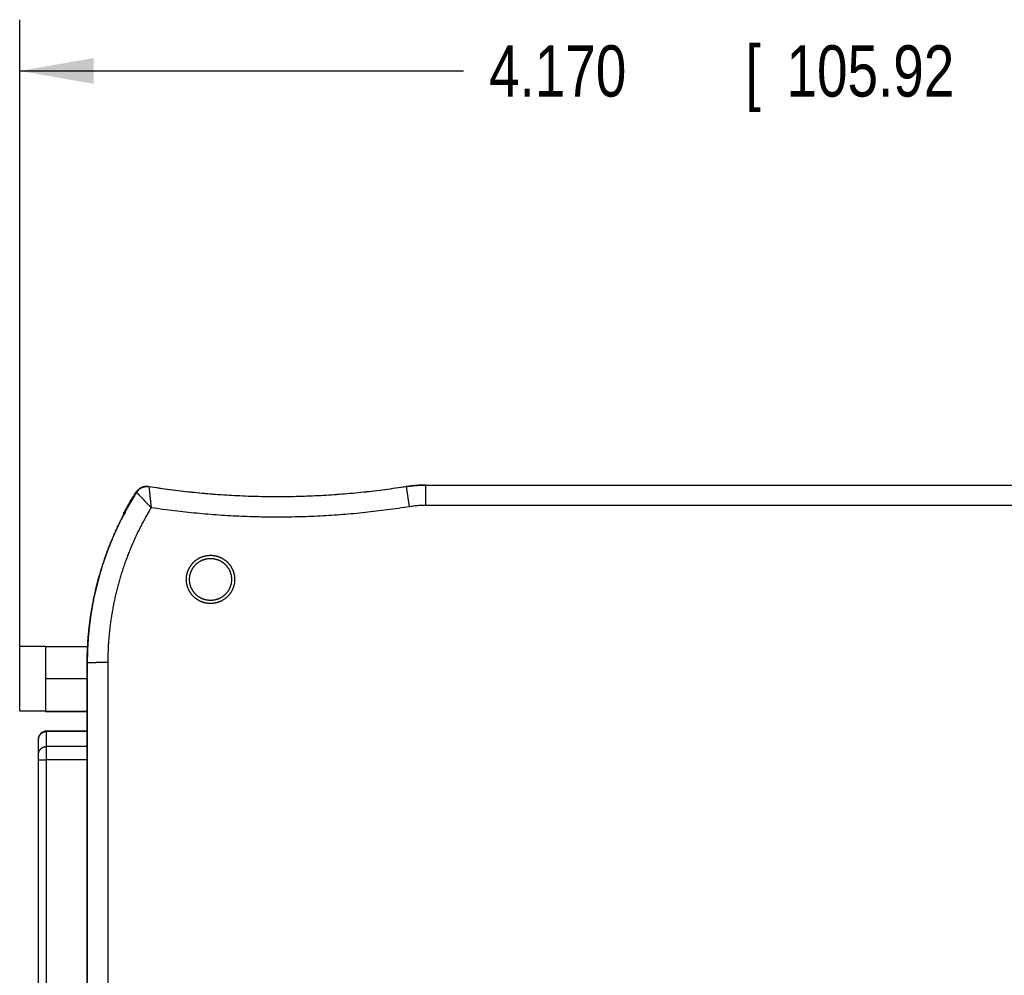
# Model space of a CAD drawing. Header units: inches. Extents: x 0 to 22, y 0 to 17.
# Tile 23 of 39: x 8.5 to 10.9, y 9.8 to 12.1. Entities that reach past the tile are written whole.
import ezdxf

# ---------------------------------------------------------------- set-up
doc = ezdxf.new("R2010")
doc.units = ezdxf.units.IN
doc.header["$LTSCALE"] = 1.21
doc.header["$MEASUREMENT"] = 0
doc.layers.get('0').update_dxf_attribs({"linetype": 'CONTINUOUS'})
doc.layers.add('DIMENSIONS', color=7, linetype='CONTINUOUS')
doc.styles.get("Standard").update_dxf_attribs({"font": 'txt', "width": 0.8})
doc.dimstyles.new('DIMSTYLE_2', dxfattribs={"dimtxt": 0.125, "dimasz": 0.18, "dimexe": 0.18, "dimexo": 0.0625, "dimgap": 0.09, "dimtad": 0, "dimtih": 1, "dimtoh": 1, "dimdec": 3, "dimzin": 4, "dimdsep": 46, "dimtxsty": 'STANDARD', "dimblk": '_FILLED', "dimblk1": '_FILLED', "dimblk2": '_FILLED', "dimcen": 0.09, "dimadec": 0, "dimazin": 0, "dimtp": 0.01, "dimtm": 0.01, "dimtfac": 1, "dimtdec": 3, "dimtofl": 0, "dimtmove": 0, "dimatfit": 3, "dimldrblk": '_FILLED', "dimfxl": 1, "dimtolj": 1, "dimtzin": 4, "dimarcsym": 0})

# ---------------------------------------------------------------- blocks, each defined once
blk = doc.blocks.new('_FILLED')
at = {"color": 0, "linetype": 'BYBLOCK'}
blk.add_solid([(0, 0), (-1, 0.174), (-1, -0.174)], dxfattribs=at)
blk = doc.blocks.new('*D11')
at = {"layer": 'DIMENSIONS', "color": 2, "linetype": 'CONTINUOUS'}
for p, q in [((8.4758, 10.5748), (8.4758, 12.1194)), ((12.6459, 11.2573), (12.6459, 12.1194)), ((8.4758, 11.9944), (9.5574, 11.9944)), ((12.6459, 11.9944), (11.1074, 11.9944))]:
    blk.add_line(p, q, dxfattribs=at)
at = {"layer": 'DIMENSIONS', "color": 2, "linetype": 'CONTINUOUS', "xscale": 0.18, "yscale": 0.18, "zscale": 0.18, "rotation": 180}
blk.add_blockref('_FILLED', (8.4758, 11.9944), dxfattribs=at)
at = {"layer": 'DIMENSIONS', "color": 2, "linetype": 'CONTINUOUS', "xscale": 0.18, "yscale": 0.18, "zscale": 0.18}
blk.add_blockref('_FILLED', (12.6459, 11.9944), dxfattribs=at)
at = {"layer": 'DIMENSIONS', "color": 2, "linetype": 'CONTINUOUS', "width": 0.8}
for s, p in [('4.170', (9.6199, 11.9319)), ('[', (10.2449, 11.9319)), ('105.92', (10.3449, 11.9319)), (']', (10.9449, 11.9319))]:
    blk.add_text(s, height=0.125, dxfattribs=at).set_placement(p)

msp = doc.modelspace()

# ---------------------------------------------------------------- linework, layer by layer
at = {"color": 7, "linetype": 'CONTINUOUS'}
for p, q in [((9.4261, 10.9317), (9.4183, 10.9807)), ((9.4652, 10.9844), (12.3355, 10.9844)), ((9.4655, 10.9348), (9.4655, 10.9844)), ((12.3355, 10.9348), (9.4655, 10.9348)), ((8.7304, 10.9143), (8.7292, 10.9153)), ((8.7294, 10.9151), (8.7292, 10.9152)), ((8.4758, 10.4329), (8.4758, 10.5904)), ((8.5388, 10.5904), (8.4758, 10.5904)), ((8.5388, 10.5908), (8.5388, 10.4325)), ((8.5388, 10.5908), (8.6413, 10.5908)), ((8.6405, 10.551), (8.6403, 10.5508)), ((8.6403, 6.877), (8.6403, 10.5508)), ((8.6405, 10.551), (8.6405, 6.8771)), ((8.6905, 10.5514), (8.6905, 6.8776)), ((8.5388, 10.5125), (8.6403, 10.5125)), ((8.5388, 10.4329), (8.4758, 10.4329)), ((8.5388, 10.4333), (8.6403, 10.4333)), ((8.5388, 10.4325), (8.6403, 10.4325)), ((8.5412, 8.7477), (8.5412, 10.3844)), ((8.6403, 10.3844), (8.5412, 10.3844)), ((8.6403, 10.3837), (8.5412, 10.3837)), ((8.5215, 8.7674), (8.5215, 10.3647)), ((8.6403, 10.347), (8.5412, 10.347)), ((8.6403, 10.3148), (8.5412, 10.3148))]:
    msp.add_line(p, q, dxfattribs=at)
msp.add_arc((8.5412, 10.3647), 0.0197, 90, 180, dxfattribs=at)
for points, knots in [([(8.7594, 10.9671), (8.7596, 10.9674), (8.7601, 10.968), (8.7607, 10.969), (8.7614, 10.9699), (8.7622, 10.9708), (8.763, 10.9716), (8.7638, 10.9725), (8.7646, 10.9733), (8.7655, 10.974), (8.7664, 10.9747), (8.7674, 10.9754), (8.7683, 10.9761), (8.7693, 10.9767), (8.7703, 10.9773), (8.7714, 10.9778), (8.7724, 10.9783), (8.7735, 10.9788), (8.7746, 10.9792), (8.7757, 10.9796), (8.7768, 10.9799), (8.7779, 10.9802), (8.779, 10.9804), (8.7802, 10.9806), (8.7813, 10.9808), (8.7825, 10.9809), (8.7837, 10.981), (8.7848, 10.981), (8.786, 10.9809), (8.7871, 10.9809), (8.7883, 10.9808), (8.7891, 10.9807), (8.7895, 10.9806)], [0, 0, 0, 0, 0.033333, 0.066667, 0.1, 0.133333, 0.166667, 0.2, 0.233333, 0.266666, 0.299999, 0.333332, 0.366665, 0.399997, 0.43333, 0.466663, 0.499996, 0.533329, 0.566662, 0.599995, 0.633329, 0.666662, 0.699995, 0.733329, 0.766662, 0.799996, 0.83333, 0.866663, 0.899997, 0.933331, 0.966666, 1, 1, 1, 1]), ([(8.7894, 10.9805), (8.7891, 10.9806), (8.7883, 10.9807), (8.7871, 10.9808), (8.786, 10.9809), (8.7848, 10.9809), (8.7837, 10.9809), (8.7825, 10.9808), (8.7813, 10.9807), (8.7802, 10.9806), (8.779, 10.9804), (8.7779, 10.9801), (8.7768, 10.9798), (8.7757, 10.9795), (8.7746, 10.9791), (8.7735, 10.9787), (8.7724, 10.9783), (8.7714, 10.9778), (8.7703, 10.9772), (8.7693, 10.9767), (8.7683, 10.976), (8.7674, 10.9754), (8.7664, 10.9747), (8.7655, 10.974), (8.7646, 10.9732), (8.7638, 10.9724), (8.763, 10.9716), (8.7622, 10.9707), (8.7614, 10.9698), (8.7607, 10.9689), (8.7601, 10.968), (8.7596, 10.9674), (8.7594, 10.967)], [0, 0, 0, 0, 0.033175, 0.066558, 0.099941, 0.133324, 0.166706, 0.200089, 0.233471, 0.266853, 0.300235, 0.333617, 0.366999, 0.400381, 0.433763, 0.467145, 0.500526, 0.533908, 0.56729, 0.600671, 0.634053, 0.667434, 0.700816, 0.734198, 0.767579, 0.800961, 0.834343, 0.867725, 0.901107, 0.934489, 0.967871, 1, 1, 1, 1]), ([(8.7909, 10.9803), (8.7905, 10.9804), (8.7897, 10.9805), (8.7886, 10.9806), (8.7874, 10.9807), (8.7863, 10.9807), (8.7851, 10.9807), (8.7839, 10.9806), (8.7828, 10.9805), (8.7816, 10.9803), (8.7805, 10.9801), (8.7793, 10.9799), (8.7782, 10.9796), (8.7771, 10.9793), (8.776, 10.9789), (8.7749, 10.9785), (8.7738, 10.978), (8.7728, 10.9775), (8.7717, 10.977), (8.7707, 10.9764), (8.7698, 10.9758), (8.7688, 10.9751), (8.7679, 10.9744), (8.7669, 10.9737), (8.7661, 10.9729), (8.7652, 10.9721), (8.7644, 10.9713), (8.7636, 10.9705), (8.7629, 10.9696), (8.7622, 10.9686), (8.7615, 10.9677), (8.7611, 10.967), (8.7608, 10.9667)], [0, 0, 0, 0, 0.033332, 0.066666, 0.099999, 0.133332, 0.166665, 0.199999, 0.233332, 0.266665, 0.299998, 0.333332, 0.366665, 0.399998, 0.433332, 0.466665, 0.499998, 0.533332, 0.566665, 0.599999, 0.633332, 0.666665, 0.699999, 0.733332, 0.766666, 0.799999, 0.833333, 0.866666, 0.9, 0.933333, 0.966667, 1, 1, 1, 1]), ([(8.7909, 10.9803), (8.7907, 10.9804), (8.7904, 10.9804), (8.7899, 10.9805), (8.7896, 10.9806), (8.7895, 10.9806)], [0, 0, 0, 0, 0.333518, 0.666852, 1, 1, 1, 1]), ([(9.4183, 10.9807), (9.4096, 10.9793), (9.3923, 10.9767), (9.3663, 10.973), (9.3403, 10.9698), (9.3142, 10.9668), (9.2881, 10.9642), (9.2619, 10.962), (9.2357, 10.9601), (9.2095, 10.9585), (9.1833, 10.9573), (9.1571, 10.9564), (9.1308, 10.9559), (9.1046, 10.9557), (9.0783, 10.9558), (9.0521, 10.9563), (9.0259, 10.9572), (8.9996, 10.9584), (8.9734, 10.9599), (8.9473, 10.9618), (8.9211, 10.964), (8.895, 10.9666), (8.8689, 10.9695), (8.8428, 10.9727), (8.8168, 10.9763), (8.7995, 10.979), (8.7909, 10.9803)], [0, 0, 0, 0, 0.041667, 0.083333, 0.125, 0.166667, 0.208333, 0.25, 0.291667, 0.333333, 0.375, 0.416667, 0.458334, 0.5, 0.541667, 0.583334, 0.625, 0.666667, 0.708334, 0.75, 0.791667, 0.833334, 0.875, 0.916667, 0.958334, 1, 1, 1, 1]), ([(8.9715, 10.9601), (8.963, 10.9607), (8.9458, 10.9619), (8.9199, 10.9641), (8.8937, 10.9667), (8.8676, 10.9697), (8.8415, 10.9729), (8.8159, 10.9765), (8.7991, 10.9791), (8.7909, 10.9804)], [0, 0, 0, 0, 0.140053, 0.284719, 0.429385, 0.57405, 0.718716, 0.863382, 1, 1, 1, 1]), ([(8.7909, 10.9803), (8.7909, 10.9803), (8.7909, 10.9803), (8.7909, 10.9802), (8.7909, 10.98), (8.7909, 10.9798), (8.791, 10.9796), (8.791, 10.9793), (8.791, 10.9789), (8.7911, 10.9785), (8.7911, 10.978), (8.7912, 10.9775), (8.7912, 10.9769), (8.7913, 10.9762), (8.7914, 10.9755), (8.7915, 10.9748), (8.7915, 10.974), (8.7916, 10.9731), (8.7917, 10.9722), (8.7918, 10.9712), (8.7919, 10.9702), (8.792, 10.9692), (8.7921, 10.9681), (8.7922, 10.9669), (8.7924, 10.9657), (8.7925, 10.9645), (8.7926, 10.9632), (8.7928, 10.9619), (8.7929, 10.9605), (8.793, 10.9591), (8.7932, 10.9577), (8.7933, 10.9562), (8.7935, 10.9547), (8.7937, 10.9531), (8.7938, 10.9516), (8.794, 10.95), (8.7942, 10.9483), (8.7943, 10.9467), (8.7945, 10.945), (8.7947, 10.9433), (8.7949, 10.9416), (8.7951, 10.9399), (8.7953, 10.9381), (8.7955, 10.9364), (8.7956, 10.9346), (8.7958, 10.9328), (8.796, 10.931), (8.7962, 10.9299), (8.7962, 10.9293)], [0, 0, 0, 0, 0.00057, 0.002257, 0.00506, 0.008975, 0.014004, 0.020139, 0.027374, 0.035712, 0.045138, 0.055641, 0.067227, 0.079881, 0.093581, 0.108325, 0.124118, 0.140918, 0.158704, 0.17749, 0.197269, 0.217984, 0.239609, 0.262164, 0.28563, 0.309956, 0.335087, 0.361041, 0.387811, 0.415364, 0.443632, 0.472571, 0.502194, 0.532466, 0.563339, 0.59473, 0.626615, 0.659028, 0.691924, 0.725243, 0.758925, 0.79286, 0.827018, 0.861433, 0.89609, 0.930874, 0.965704, 1, 1, 1, 1]), ([(9.418, 10.9807), (9.4093, 10.9793), (9.392, 10.9766), (9.366, 10.973), (9.3399, 10.9697), (9.3137, 10.9668), (9.2876, 10.9642), (9.2614, 10.9619), (9.2351, 10.96), (9.2176, 10.959), (9.2089, 10.9585)], [0, 0, 0, 0, 0.125005, 0.250009, 0.375014, 0.500019, 0.625023, 0.750028, 0.875033, 1, 1, 1, 1]), ([(9.418, 10.9807), (9.418, 10.9807), (9.4181, 10.9807), (9.4182, 10.9807), (9.4182, 10.9807), (9.4183, 10.9807)], [0, 0, 0, 0, 0.333242, 0.666575, 1, 1, 1, 1]), ([(9.4183, 10.9807), (9.4201, 10.981), (9.4239, 10.9816), (9.4297, 10.9823), (9.4356, 10.983), (9.4415, 10.9835), (9.4475, 10.9839), (9.4534, 10.9842), (9.4593, 10.9844), (9.4633, 10.9844), (9.4652, 10.9844)], [0, 0, 0, 0, 0.120099, 0.245799, 0.371499, 0.497199, 0.6229, 0.7486, 0.8743, 1, 1, 1, 1]), ([(9.4655, 10.9844), (9.4635, 10.9844), (9.4596, 10.9844), (9.4536, 10.9842), (9.4477, 10.9839), (9.4418, 10.9835), (9.4359, 10.983), (9.43, 10.9823), (9.4241, 10.9816), (9.4202, 10.981), (9.4183, 10.9807)], [0, 0, 0, 0, 0.12501, 0.25001, 0.375, 0.499998, 0.625006, 0.749997, 0.87499, 1, 1, 1, 1]), ([(8.7608, 10.9667), (8.7585, 10.963), (8.7538, 10.9554), (8.747, 10.944), (8.7404, 10.9325), (8.734, 10.9209), (8.7278, 10.9091), (8.7217, 10.8973), (8.7159, 10.8853), (8.7103, 10.8733), (8.7049, 10.8611), (8.6997, 10.8489), (8.6947, 10.8366), (8.69, 10.8242), (8.6854, 10.8117), (8.6811, 10.7991), (8.6769, 10.7865), (8.673, 10.7738), (8.6693, 10.761), (8.6659, 10.7482), (8.6626, 10.7353), (8.6596, 10.7224), (8.6567, 10.7094), (8.6541, 10.6963), (8.6518, 10.6833), (8.6496, 10.6701), (8.6477, 10.657), (8.646, 10.6438), (8.6445, 10.6306), (8.6433, 10.6174), (8.6423, 10.6041), (8.6415, 10.5909), (8.6409, 10.5776), (8.6406, 10.5643), (8.6405, 10.5554), (8.6405, 10.551)], [0, 0, 0, 0, 0.030303, 0.060606, 0.09091, 0.121213, 0.151516, 0.181819, 0.212122, 0.242425, 0.272729, 0.303032, 0.333335, 0.363638, 0.393941, 0.424244, 0.454547, 0.48485, 0.515153, 0.545456, 0.575759, 0.606062, 0.636365, 0.666668, 0.696971, 0.727274, 0.757577, 0.78788, 0.818182, 0.848485, 0.878788, 0.909091, 0.939394, 0.969697, 1, 1, 1, 1]), ([(8.7292, 10.9153), (8.7311, 10.9188), (8.7349, 10.9258), (8.7408, 10.9363), (8.7468, 10.9466), (8.753, 10.9569), (8.7573, 10.9637), (8.7594, 10.9671)], [0, 0, 0, 0, 0.2, 0.4, 0.6, 0.8, 1, 1, 1, 1]), ([(8.7608, 10.9667), (8.7607, 10.9668), (8.7604, 10.9668), (8.7599, 10.9669), (8.7596, 10.967), (8.7594, 10.9671)], [0, 0, 0, 0, 0.333195, 0.666527, 1, 1, 1, 1]), ([(8.7963, 10.9293), (8.7959, 10.9297), (8.795, 10.9306), (8.7938, 10.9319), (8.7926, 10.9331), (8.7914, 10.9344), (8.7901, 10.9357), (8.7889, 10.937), (8.7877, 10.9383), (8.7865, 10.9395), (8.7853, 10.9407), (8.7842, 10.942), (8.783, 10.9432), (8.7819, 10.9444), (8.7808, 10.9456), (8.7797, 10.9467), (8.7786, 10.9479), (8.7776, 10.949), (8.7766, 10.9501), (8.7756, 10.9511), (8.7746, 10.9521), (8.7736, 10.9532), (8.7727, 10.9541), (8.7718, 10.9551), (8.771, 10.956), (8.7702, 10.9569), (8.7694, 10.9577), (8.7686, 10.9585), (8.7679, 10.9593), (8.7672, 10.9601), (8.7665, 10.9608), (8.7659, 10.9614), (8.7653, 10.9621), (8.7647, 10.9627), (8.7642, 10.9632), (8.7637, 10.9637), (8.7633, 10.9642), (8.7629, 10.9646), (8.7625, 10.965), (8.7622, 10.9654), (8.7619, 10.9657), (8.7616, 10.966), (8.7614, 10.9662), (8.7612, 10.9664), (8.7611, 10.9665), (8.761, 10.9666), (8.7609, 10.9667), (8.7609, 10.9667), (8.7608, 10.9667)], [0, 0, 0, 0, 0.033951, 0.068638, 0.103371, 0.137961, 0.172316, 0.206414, 0.240285, 0.27391, 0.307194, 0.340071, 0.372486, 0.404384, 0.435777, 0.466648, 0.496926, 0.526569, 0.555539, 0.583828, 0.611394, 0.638186, 0.664168, 0.689332, 0.713679, 0.737162, 0.759736, 0.781383, 0.802119, 0.821913, 0.840708, 0.858503, 0.875321, 0.891132, 0.90588, 0.919593, 0.932273, 0.943875, 0.954392, 0.963847, 0.972219, 0.979484, 0.985662, 0.99074, 0.994708, 0.997573, 0.999334, 1, 1, 1, 1]), ([(8.7962, 10.9293), (8.7945, 10.9266), (8.791, 10.9206), (8.7854, 10.911), (8.7796, 10.9006), (8.7737, 10.8896), (8.768, 10.8785), (8.7625, 10.8672), (8.7571, 10.8558), (8.752, 10.8444), (8.747, 10.8328), (8.7423, 10.8212), (8.7377, 10.8095), (8.7334, 10.7977), (8.7292, 10.7859), (8.7253, 10.7739), (8.7215, 10.7619), (8.718, 10.7499), (8.7147, 10.7378), (8.7116, 10.7256), (8.7087, 10.7134), (8.706, 10.7011), (8.7035, 10.6888), (8.7013, 10.6764), (8.6992, 10.664), (8.6974, 10.6516), (8.6958, 10.6391), (8.6944, 10.6267), (8.6932, 10.6142), (8.6922, 10.6016), (8.6914, 10.5891), (8.6909, 10.5765), (8.6906, 10.564), (8.6905, 10.5556), (8.6905, 10.5514)], [0, 0, 0, 0, 0.024398, 0.05256, 0.083378, 0.114824, 0.146375, 0.17799, 0.2096, 0.241216, 0.272832, 0.304448, 0.336065, 0.367681, 0.399297, 0.430913, 0.462529, 0.494145, 0.525761, 0.557377, 0.588993, 0.62061, 0.652226, 0.683842, 0.715458, 0.747074, 0.77869, 0.810306, 0.841922, 0.873538, 0.905154, 0.93677, 0.968386, 1, 1, 1, 1]), ([(9.4261, 10.9317), (9.4171, 10.9303), (9.3991, 10.9275), (9.3719, 10.9238), (9.3448, 10.9204), (9.3175, 10.9173), (9.2903, 10.9146), (9.263, 10.9123), (9.2357, 10.9104), (9.2083, 10.9088), (9.1809, 10.9076), (9.1536, 10.9067), (9.1262, 10.9062), (9.0988, 10.9061), (9.0714, 10.9064), (9.044, 10.907), (9.0166, 10.908), (8.9893, 10.9093), (8.9619, 10.911), (8.9346, 10.9131), (8.9073, 10.9155), (8.8802, 10.9183), (8.853, 10.9215), (8.825, 10.9251), (8.806, 10.9278), (8.7962, 10.9293)], [0, 0, 0, 0, 0.04331, 0.086623, 0.129935, 0.173247, 0.216559, 0.259871, 0.303183, 0.346495, 0.389807, 0.433119, 0.476431, 0.519743, 0.563055, 0.606367, 0.649679, 0.692992, 0.736301, 0.779618, 0.822891, 0.866261, 0.909116, 0.952835, 1, 1, 1, 1]), ([(9.4655, 10.9348), (9.4636, 10.9348), (9.4598, 10.9348), (9.4542, 10.9346), (9.4486, 10.9343), (9.4429, 10.9339), (9.4373, 10.9333), (9.4317, 10.9326), (9.428, 10.932), (9.4261, 10.9317)], [0, 0, 0, 0, 0.142976, 0.285816, 0.428607, 0.571434, 0.714239, 0.857054, 1, 1, 1, 1]), ([(8.6403, 10.5508), (8.6403, 10.5552), (8.6404, 10.5639), (8.6407, 10.5769), (8.6413, 10.5899), (8.642, 10.6029), (8.643, 10.6159), (8.6442, 10.6289), (8.6456, 10.6419), (8.6473, 10.6548), (8.6491, 10.6677), (8.6512, 10.6806), (8.6535, 10.6935), (8.656, 10.7063), (8.6587, 10.719), (8.6616, 10.7317), (8.6647, 10.7444), (8.6681, 10.757), (8.6716, 10.7695), (8.6754, 10.782), (8.6794, 10.7944), (8.6836, 10.8068), (8.688, 10.8191), (8.6926, 10.8313), (8.6974, 10.8434), (8.7024, 10.8554), (8.7076, 10.8674), (8.713, 10.8793), (8.7186, 10.891), (8.7244, 10.9027), (8.7284, 10.9104), (8.7304, 10.9143)], [0, 0, 0, 0, 0.034483, 0.068965, 0.103448, 0.137931, 0.172413, 0.206896, 0.241379, 0.275861, 0.310344, 0.344827, 0.379309, 0.413792, 0.448275, 0.482758, 0.51724, 0.551723, 0.586206, 0.620689, 0.655171, 0.689654, 0.724137, 0.75862, 0.793103, 0.827585, 0.862068, 0.896551, 0.931034, 0.965517, 1, 1, 1, 1]), ([(8.7296, 10.9128), (8.7296, 10.9129), (8.7295, 10.9137), (8.7293, 10.9145), (8.7292, 10.9152)], [0, 0, 0, 0, 0.07277, 1, 1, 1, 1]), ([(8.8821, 10.7544), (8.8821, 10.7551), (8.8821, 10.7563), (8.8822, 10.7583), (8.8824, 10.7602), (8.8826, 10.7621), (8.8829, 10.764), (8.8832, 10.7659), (8.8836, 10.7678), (8.8841, 10.7696), (8.8846, 10.7715), (8.8852, 10.7733), (8.8859, 10.7751), (8.8866, 10.7769), (8.8873, 10.7787), (8.8882, 10.7804), (8.889, 10.7822), (8.89, 10.7838), (8.891, 10.7855), (8.892, 10.7871), (8.8931, 10.7887), (8.8943, 10.7902), (8.8954, 10.7917), (8.8967, 10.7932), (8.898, 10.7946), (8.8993, 10.796), (8.9007, 10.7974), (8.9021, 10.7987), (8.9036, 10.7999), (8.9051, 10.8011), (8.9067, 10.8022), (8.9082, 10.8033), (8.9099, 10.8044), (8.9115, 10.8054), (8.9132, 10.8063), (8.9149, 10.8072), (8.9166, 10.808), (8.9184, 10.8088), (8.9202, 10.8095), (8.922, 10.8101), (8.9238, 10.8107), (8.9257, 10.8112), (8.9276, 10.8117), (8.9294, 10.8121), (8.9313, 10.8125), (8.9332, 10.8127), (8.9352, 10.813), (8.9371, 10.8131), (8.939, 10.8132), (8.9409, 10.8132), (8.9429, 10.8132), (8.9448, 10.8131), (8.9467, 10.813), (8.9486, 10.8127), (8.9505, 10.8125), (8.9524, 10.8121), (8.9543, 10.8117), (8.9562, 10.8112), (8.958, 10.8107), (8.9598, 10.8101), (8.9616, 10.8095), (8.9634, 10.8088), (8.9652, 10.808), (8.9669, 10.8072), (8.9687, 10.8063), (8.9703, 10.8054), (8.972, 10.8044), (8.9736, 10.8033), (8.9752, 10.8022), (8.9767, 10.8011), (8.9782, 10.7999), (8.9797, 10.7987), (8.9811, 10.7974), (8.9825, 10.796), (8.9839, 10.7946), (8.9852, 10.7932), (8.9864, 10.7917), (8.9876, 10.7902), (8.9887, 10.7887), (8.9898, 10.7871), (8.9909, 10.7855), (8.9919, 10.7838), (8.9928, 10.7822), (8.9937, 10.7804), (8.9945, 10.7787), (8.9953, 10.7769), (8.996, 10.7751), (8.9966, 10.7733), (8.9972, 10.7715), (8.9978, 10.7696), (8.9982, 10.7678), (8.9986, 10.7659), (8.999, 10.764), (8.9993, 10.7621), (8.9995, 10.7602), (8.9996, 10.7583), (8.9997, 10.7563), (8.9997, 10.7551), (8.9997, 10.7544)], [0, 0, 0, 0, 0.010416, 0.020833, 0.031249, 0.041666, 0.052082, 0.062499, 0.072915, 0.083332, 0.093748, 0.104165, 0.114581, 0.124998, 0.135414, 0.145831, 0.156247, 0.166664, 0.177081, 0.187497, 0.197914, 0.20833, 0.218747, 0.229164, 0.23958, 0.249997, 0.260414, 0.27083, 0.281247, 0.291664, 0.30208, 0.312497, 0.322914, 0.333331, 0.343747, 0.354164, 0.364581, 0.374998, 0.385415, 0.395831, 0.406248, 0.416665, 0.427082, 0.437499, 0.447916, 0.458333, 0.468749, 0.479166, 0.489583, 0.5, 0.510417, 0.520834, 0.531251, 0.541667, 0.552084, 0.562501, 0.572918, 0.583335, 0.593752, 0.604169, 0.614585, 0.625002, 0.635419, 0.645836, 0.656253, 0.666669, 0.677086, 0.687503, 0.69792, 0.708336, 0.718753, 0.72917, 0.739586, 0.750003, 0.76042, 0.770836, 0.781253, 0.79167, 0.802086, 0.812503, 0.822919, 0.833336, 0.843753, 0.854169, 0.864586, 0.875002, 0.885419, 0.895835, 0.906252, 0.916668, 0.927085, 0.937501, 0.947918, 0.958334, 0.968751, 0.979167, 0.989584, 1, 1, 1, 1]), ([(8.9409, 10.7031), (8.9403, 10.7031), (8.9392, 10.7031), (8.9375, 10.7032), (8.9357, 10.7034), (8.934, 10.7036), (8.9323, 10.7038), (8.9306, 10.7042), (8.9289, 10.7045), (8.9273, 10.705), (8.9256, 10.7055), (8.924, 10.706), (8.9223, 10.7066), (8.9207, 10.7073), (8.9192, 10.708), (8.9176, 10.7087), (8.9161, 10.7095), (8.9146, 10.7104), (8.9131, 10.7113), (8.9117, 10.7123), (8.9103, 10.7133), (8.9089, 10.7144), (8.9076, 10.7155), (8.9063, 10.7166), (8.905, 10.7178), (8.9038, 10.719), (8.9027, 10.7203), (8.9015, 10.7216), (8.9004, 10.723), (8.8994, 10.7243), (8.8984, 10.7258), (8.8975, 10.7272), (8.8966, 10.7287), (8.8958, 10.7302), (8.895, 10.7318), (8.8942, 10.7333), (8.8935, 10.7349), (8.8929, 10.7365), (8.8923, 10.7382), (8.8918, 10.7398), (8.8914, 10.7415), (8.891, 10.7431), (8.8906, 10.7448), (8.8903, 10.7465), (8.8901, 10.7483), (8.8899, 10.75), (8.8898, 10.7517), (8.8897, 10.7534), (8.8897, 10.7552), (8.8898, 10.7569), (8.8899, 10.7586), (8.8901, 10.7603), (8.8903, 10.762), (8.8906, 10.7638), (8.891, 10.7654), (8.8914, 10.7671), (8.8918, 10.7688), (8.8923, 10.7704), (8.8929, 10.7721), (8.8935, 10.7737), (8.8942, 10.7753), (8.895, 10.7768), (8.8958, 10.7784), (8.8966, 10.7799), (8.8975, 10.7814), (8.8984, 10.7828), (8.8994, 10.7842), (8.9004, 10.7856), (8.9015, 10.787), (8.9027, 10.7883), (8.9038, 10.7896), (8.905, 10.7908), (8.9063, 10.792), (8.9076, 10.7931), (8.9089, 10.7942), (8.9103, 10.7953), (8.9117, 10.7963), (8.9131, 10.7973), (8.9146, 10.7982), (8.9161, 10.7991), (8.9176, 10.7999), (8.9192, 10.8006), (8.9207, 10.8013), (8.9223, 10.802), (8.924, 10.8026), (8.9256, 10.8031), (8.9273, 10.8036), (8.9289, 10.8041), (8.9306, 10.8044), (8.9323, 10.8048), (8.934, 10.805), (8.9357, 10.8052), (8.9375, 10.8054), (8.9392, 10.8055), (8.9403, 10.8055), (8.9409, 10.8055)], [0, 0, 0, 0, 0.010753, 0.021506, 0.032259, 0.043012, 0.053764, 0.064517, 0.07527, 0.086023, 0.096776, 0.107529, 0.118282, 0.129034, 0.139787, 0.15054, 0.161293, 0.172046, 0.182798, 0.193551, 0.204304, 0.215057, 0.225809, 0.236562, 0.247315, 0.258068, 0.26882, 0.279573, 0.290326, 0.301078, 0.311831, 0.322583, 0.333336, 0.344089, 0.354841, 0.365594, 0.376346, 0.387099, 0.397851, 0.408604, 0.419356, 0.430109, 0.440861, 0.451614, 0.462366, 0.473119, 0.483871, 0.494624, 0.505376, 0.516129, 0.526881, 0.537634, 0.548386, 0.559139, 0.569891, 0.580644, 0.591396, 0.602149, 0.612901, 0.623654, 0.634406, 0.645159, 0.655911, 0.666664, 0.677417, 0.688169, 0.698922, 0.709674, 0.720427, 0.73118, 0.741932, 0.752685, 0.763438, 0.774191, 0.784943, 0.795696, 0.806449, 0.817202, 0.827954, 0.838707, 0.84946, 0.860213, 0.870966, 0.881718, 0.892471, 0.903224, 0.913977, 0.92473, 0.935483, 0.946236, 0.956988, 0.967741, 0.978494, 0.989247, 1, 1, 1, 1]), ([(8.9409, 10.8055), (8.9415, 10.8055), (8.9427, 10.8055), (8.9444, 10.8054), (8.9461, 10.8052), (8.9478, 10.805), (8.9495, 10.8048), (8.9512, 10.8044), (8.9529, 10.8041), (8.9546, 10.8036), (8.9562, 10.8031), (8.9579, 10.8026), (8.9595, 10.802), (8.9611, 10.8013), (8.9627, 10.8006), (8.9642, 10.7999), (8.9658, 10.7991), (8.9673, 10.7982), (8.9687, 10.7973), (8.9702, 10.7963), (8.9716, 10.7953), (8.9729, 10.7942), (8.9743, 10.7931), (8.9756, 10.792), (8.9768, 10.7908), (8.978, 10.7896), (8.9792, 10.7883), (8.9803, 10.787), (8.9814, 10.7856), (8.9824, 10.7842), (8.9834, 10.7828), (8.9844, 10.7814), (8.9853, 10.7799), (8.9861, 10.7784), (8.9869, 10.7768), (8.9876, 10.7753), (8.9883, 10.7737), (8.9889, 10.7721), (8.9895, 10.7704), (8.99, 10.7688), (8.9905, 10.7671), (8.9909, 10.7654), (8.9912, 10.7638), (8.9915, 10.762), (8.9918, 10.7603), (8.9919, 10.7586), (8.9921, 10.7569), (8.9921, 10.7552), (8.9921, 10.7534), (8.9921, 10.7517), (8.9919, 10.75), (8.9918, 10.7483), (8.9915, 10.7465), (8.9912, 10.7448), (8.9909, 10.7431), (8.9905, 10.7415), (8.99, 10.7398), (8.9895, 10.7382), (8.9889, 10.7365), (8.9883, 10.7349), (8.9876, 10.7333), (8.9869, 10.7318), (8.9861, 10.7302), (8.9853, 10.7287), (8.9844, 10.7272), (8.9834, 10.7258), (8.9824, 10.7243), (8.9814, 10.723), (8.9803, 10.7216), (8.9792, 10.7203), (8.978, 10.719), (8.9768, 10.7178), (8.9756, 10.7166), (8.9743, 10.7155), (8.9729, 10.7144), (8.9716, 10.7133), (8.9702, 10.7123), (8.9687, 10.7113), (8.9673, 10.7104), (8.9658, 10.7095), (8.9642, 10.7087), (8.9627, 10.708), (8.9611, 10.7073), (8.9595, 10.7066), (8.9579, 10.706), (8.9562, 10.7055), (8.9546, 10.705), (8.9529, 10.7045), (8.9512, 10.7042), (8.9495, 10.7038), (8.9478, 10.7036), (8.9461, 10.7034), (8.9444, 10.7032), (8.9427, 10.7031), (8.9415, 10.7031), (8.9409, 10.7031)], [0, 0, 0, 0, 0.010753, 0.021506, 0.032259, 0.043012, 0.053764, 0.064517, 0.07527, 0.086023, 0.096776, 0.107529, 0.118282, 0.129034, 0.139787, 0.15054, 0.161293, 0.172046, 0.182798, 0.193551, 0.204304, 0.215057, 0.225809, 0.236562, 0.247315, 0.258068, 0.26882, 0.279573, 0.290326, 0.301078, 0.311831, 0.322583, 0.333336, 0.344089, 0.354841, 0.365594, 0.376346, 0.387099, 0.397851, 0.408604, 0.419356, 0.430109, 0.440861, 0.451614, 0.462366, 0.473119, 0.483871, 0.494624, 0.505376, 0.516129, 0.526881, 0.537634, 0.548386, 0.559139, 0.569891, 0.580644, 0.591396, 0.602149, 0.612901, 0.623654, 0.634406, 0.645159, 0.655911, 0.666664, 0.677417, 0.688169, 0.698922, 0.709674, 0.720427, 0.73118, 0.741932, 0.752685, 0.763438, 0.774191, 0.784943, 0.795696, 0.806449, 0.817202, 0.827954, 0.838707, 0.84946, 0.860213, 0.870966, 0.881718, 0.892471, 0.903224, 0.913977, 0.92473, 0.935483, 0.946236, 0.956988, 0.967741, 0.978494, 0.989247, 1, 1, 1, 1]), ([(8.9997, 10.7544), (8.9997, 10.7538), (8.9997, 10.7525), (8.9996, 10.7506), (8.9995, 10.7487), (8.9993, 10.7467), (8.999, 10.7448), (8.9986, 10.7429), (8.9982, 10.7411), (8.9978, 10.7392), (8.9972, 10.7373), (8.9966, 10.7355), (8.996, 10.7337), (8.9953, 10.7319), (8.9945, 10.7301), (8.9937, 10.7284), (8.9928, 10.7267), (8.9919, 10.725), (8.9909, 10.7234), (8.9898, 10.7217), (8.9887, 10.7202), (8.9876, 10.7186), (8.9864, 10.7171), (8.9852, 10.7156), (8.9839, 10.7142), (8.9825, 10.7128), (8.9811, 10.7115), (8.9797, 10.7102), (8.9782, 10.7089), (8.9767, 10.7078), (8.9752, 10.7066), (8.9736, 10.7055), (8.972, 10.7045), (8.9703, 10.7035), (8.9687, 10.7025), (8.9669, 10.7017), (8.9652, 10.7008), (8.9634, 10.7001), (8.9616, 10.6994), (8.9598, 10.6987), (8.958, 10.6981), (8.9562, 10.6976), (8.9543, 10.6971), (8.9524, 10.6967), (8.9505, 10.6964), (8.9486, 10.6961), (8.9467, 10.6959), (8.9448, 10.6957), (8.9429, 10.6956), (8.9409, 10.6956), (8.939, 10.6956), (8.9371, 10.6957), (8.9352, 10.6959), (8.9332, 10.6961), (8.9313, 10.6964), (8.9294, 10.6967), (8.9276, 10.6971), (8.9257, 10.6976), (8.9238, 10.6981), (8.922, 10.6987), (8.9202, 10.6994), (8.9184, 10.7001), (8.9166, 10.7008), (8.9149, 10.7017), (8.9132, 10.7025), (8.9115, 10.7035), (8.9099, 10.7045), (8.9082, 10.7055), (8.9067, 10.7066), (8.9051, 10.7078), (8.9036, 10.7089), (8.9021, 10.7102), (8.9007, 10.7115), (8.8993, 10.7128), (8.898, 10.7142), (8.8967, 10.7156), (8.8954, 10.7171), (8.8943, 10.7186), (8.8931, 10.7202), (8.892, 10.7217), (8.891, 10.7234), (8.89, 10.725), (8.889, 10.7267), (8.8882, 10.7284), (8.8873, 10.7301), (8.8866, 10.7319), (8.8859, 10.7337), (8.8852, 10.7355), (8.8846, 10.7373), (8.8841, 10.7392), (8.8836, 10.7411), (8.8832, 10.7429), (8.8829, 10.7448), (8.8826, 10.7467), (8.8824, 10.7487), (8.8822, 10.7506), (8.8821, 10.7525), (8.8821, 10.7538), (8.8821, 10.7544)], [0, 0, 0, 0, 0.010416, 0.020833, 0.031249, 0.041666, 0.052082, 0.062499, 0.072915, 0.083332, 0.093748, 0.104165, 0.114581, 0.124998, 0.135414, 0.145831, 0.156247, 0.166664, 0.177081, 0.187497, 0.197914, 0.20833, 0.218747, 0.229164, 0.23958, 0.249997, 0.260414, 0.27083, 0.281247, 0.291664, 0.30208, 0.312497, 0.322914, 0.333331, 0.343747, 0.354164, 0.364581, 0.374998, 0.385415, 0.395831, 0.406248, 0.416665, 0.427082, 0.437499, 0.447916, 0.458333, 0.468749, 0.479166, 0.489583, 0.5, 0.510417, 0.520834, 0.531251, 0.541667, 0.552084, 0.562501, 0.572918, 0.583335, 0.593752, 0.604169, 0.614585, 0.625002, 0.635419, 0.645836, 0.656253, 0.666669, 0.677086, 0.687503, 0.69792, 0.708336, 0.718753, 0.72917, 0.739586, 0.750003, 0.76042, 0.770836, 0.781253, 0.79167, 0.802086, 0.812503, 0.822919, 0.833336, 0.843753, 0.854169, 0.864586, 0.875002, 0.885419, 0.895835, 0.906252, 0.916668, 0.927085, 0.937501, 0.947918, 0.958334, 0.968751, 0.979167, 0.989584, 1, 1, 1, 1]), ([(8.6905, 10.5514), (8.6899, 10.5514), (8.6888, 10.5514), (8.6871, 10.5514), (8.6854, 10.5514), (8.6837, 10.5514), (8.682, 10.5514), (8.6804, 10.5514), (8.6787, 10.5514), (8.6771, 10.5514), (8.6755, 10.5514), (8.6738, 10.5514), (8.6723, 10.5514), (8.6707, 10.5514), (8.6691, 10.5514), (8.6676, 10.5514), (8.6661, 10.5514), (8.6647, 10.5514), (8.6632, 10.5514), (8.6618, 10.5514), (8.6604, 10.5513), (8.6591, 10.5513), (8.6578, 10.5513), (8.6565, 10.5513), (8.6553, 10.5513), (8.6541, 10.5513), (8.653, 10.5513), (8.6519, 10.5513), (8.6508, 10.5513), (8.6498, 10.5512), (8.6488, 10.5512), (8.6479, 10.5512), (8.6471, 10.5512), (8.6463, 10.5512), (8.6455, 10.5512), (8.6448, 10.5512), (8.6441, 10.5512), (8.6435, 10.5511), (8.643, 10.5511), (8.6425, 10.5511), (8.642, 10.5511), (8.6416, 10.5511), (8.6413, 10.5511), (8.641, 10.5511), (8.6408, 10.551), (8.6407, 10.551), (8.6406, 10.551), (8.6405, 10.551), (8.6405, 10.551)], [0, 0, 0, 0, 0.033947, 0.067856, 0.101686, 0.135399, 0.168956, 0.202318, 0.235446, 0.268304, 0.300852, 0.333053, 0.36487, 0.396266, 0.427206, 0.457653, 0.487572, 0.516929, 0.54569, 0.573822, 0.601293, 0.62807, 0.654123, 0.679422, 0.703938, 0.727642, 0.750507, 0.772507, 0.793617, 0.813811, 0.833068, 0.851363, 0.868678, 0.884991, 0.900284, 0.914539, 0.92774, 0.939871, 0.950919, 0.960872, 0.969717, 0.977444, 0.984046, 0.989515, 0.993845, 0.997032, 0.999078, 1, 1, 1, 1]), ([(8.5215, 10.3647), (8.5215, 10.3649), (8.5215, 10.3653), (8.5216, 10.3661), (8.5217, 10.3669), (8.5218, 10.3677), (8.522, 10.3685), (8.5221, 10.3693), (8.5224, 10.3701), (8.5226, 10.3708), (8.5229, 10.3716), (8.5233, 10.3724), (8.5236, 10.3731), (8.524, 10.3738), (8.5244, 10.3745), (8.5249, 10.3752), (8.5254, 10.3759), (8.5259, 10.3765), (8.5264, 10.3772), (8.527, 10.3778), (8.5276, 10.3783), (8.5282, 10.3789), (8.5288, 10.3794), (8.5295, 10.3799), (8.5302, 10.3804), (8.5309, 10.3808), (8.5316, 10.3812), (8.5323, 10.3816), (8.5331, 10.382), (8.5339, 10.3823), (8.5346, 10.3826), (8.5354, 10.3828), (8.5362, 10.3831), (8.5371, 10.3833), (8.5379, 10.3834), (8.5387, 10.3835), (8.5395, 10.3836), (8.5404, 10.3837), (8.5409, 10.3837), (8.5412, 10.3837)], [0, 0, 0, 0, 0.017504, 0.044494, 0.071489, 0.098491, 0.1255, 0.15252, 0.179553, 0.206599, 0.233661, 0.260741, 0.28784, 0.314958, 0.342099, 0.369261, 0.396447, 0.423657, 0.450891, 0.478151, 0.505435, 0.532744, 0.560078, 0.587436, 0.614818, 0.642223, 0.66965, 0.697099, 0.724567, 0.752055, 0.779559, 0.807079, 0.834612, 0.862158, 0.889714, 0.917278, 0.944849, 0.972423, 1, 1, 1, 1]), ([(8.5215, 10.3277), (8.5215, 10.328), (8.5215, 10.3285), (8.5216, 10.3293), (8.5217, 10.3301), (8.5218, 10.331), (8.522, 10.3318), (8.5221, 10.3326), (8.5224, 10.3333), (8.5226, 10.3341), (8.5229, 10.3349), (8.5233, 10.3356), (8.5236, 10.3364), (8.524, 10.3371), (8.5244, 10.3378), (8.5249, 10.3385), (8.5254, 10.3392), (8.5259, 10.3398), (8.5264, 10.3404), (8.527, 10.341), (8.5276, 10.3416), (8.5282, 10.3422), (8.5288, 10.3427), (8.5295, 10.3432), (8.5302, 10.3437), (8.5309, 10.3441), (8.5316, 10.3445), (8.5323, 10.3449), (8.5331, 10.3453), (8.5339, 10.3456), (8.5346, 10.3459), (8.5354, 10.3461), (8.5362, 10.3463), (8.5371, 10.3465), (8.5379, 10.3467), (8.5387, 10.3468), (8.5395, 10.3469), (8.5404, 10.347), (8.5409, 10.347), (8.5412, 10.347)], [0, 0, 0, 0, 0.026735, 0.053472, 0.080213, 0.106961, 0.133716, 0.160483, 0.187261, 0.214053, 0.240861, 0.267687, 0.294531, 0.321395, 0.34828, 0.375187, 0.402118, 0.429072, 0.45605, 0.483054, 0.510081, 0.537134, 0.564211, 0.591312, 0.618437, 0.645585, 0.672754, 0.699945, 0.727155, 0.754384, 0.78163, 0.808891, 0.836166, 0.863453, 0.89075, 0.918055, 0.945367, 0.972682, 1, 1, 1, 1]), ([(8.5215, 10.3146), (8.5215, 10.3146), (8.5216, 10.3146), (8.5216, 10.3147), (8.5217, 10.3147), (8.5218, 10.3147), (8.522, 10.3147), (8.5222, 10.3147), (8.5224, 10.3147), (8.5227, 10.3147), (8.5229, 10.3147), (8.5233, 10.3147), (8.5236, 10.3147), (8.524, 10.3147), (8.5244, 10.3147), (8.5249, 10.3147), (8.5254, 10.3147), (8.5259, 10.3147), (8.5264, 10.3148), (8.527, 10.3148), (8.5276, 10.3148), (8.5282, 10.3148), (8.5288, 10.3148), (8.5295, 10.3148), (8.5302, 10.3148), (8.5309, 10.3148), (8.5316, 10.3148), (8.5323, 10.3148), (8.5331, 10.3148), (8.5339, 10.3148), (8.5346, 10.3148), (8.5354, 10.3148), (8.5362, 10.3148), (8.5371, 10.3148), (8.5379, 10.3148), (8.5387, 10.3148), (8.5395, 10.3148), (8.5404, 10.3148), (8.5409, 10.3148), (8.5412, 10.3148)], [0, 0, 0, 0, 0.000974, 0.0037, 0.008211, 0.014506, 0.022573, 0.0324, 0.04397, 0.057261, 0.072251, 0.088912, 0.107214, 0.127125, 0.148609, 0.171626, 0.196136, 0.222094, 0.249454, 0.278167, 0.30818, 0.339439, 0.371889, 0.405471, 0.440123, 0.475785, 0.512391, 0.549876, 0.588172, 0.62721, 0.66692, 0.70723, 0.748067, 0.789359, 0.83103, 0.873005, 0.915209, 0.957566, 1, 1, 1, 1])]:
    msp.add_open_spline(points, degree=3, knots=knots, dxfattribs=at)
for points in [[(8.7909, 10.9804), (8.7904, 10.9804), (8.7899, 10.9805), (8.7895, 10.9806)], [(9.418, 10.9807), (9.4181, 10.9807), (9.4182, 10.9807), (9.4183, 10.9807)], [(8.7292, 10.9152), (8.7292, 10.9152), (8.7292, 10.9152), (8.7292, 10.9152)], [(8.5215, 10.3644), (8.5215, 10.3645), (8.5215, 10.3646), (8.5215, 10.3647)]]:
    msp.add_open_spline(points, degree=3, dxfattribs=at)

# ---------------------------------------------------------------- dimensions: what is measured, and where the dimension line sits
at = {"layer": 'DIMENSIONS', "color": 2, "linetype": 'CONTINUOUS'}
dim = msp.add_linear_dim(base=(8.4758, 11.9944), p1=(12.6459, 11.2573), p2=(8.4758, 10.5748), angle=180, dimstyle='DIMSTYLE_2', dxfattribs=at)
dim.commit()
dim.dimension.update_dxf_attribs({"geometry": '*D11', "text_midpoint": (10.3324, 11.9944), "dimtype": 160})

doc.saveas('drawing.dxf')
